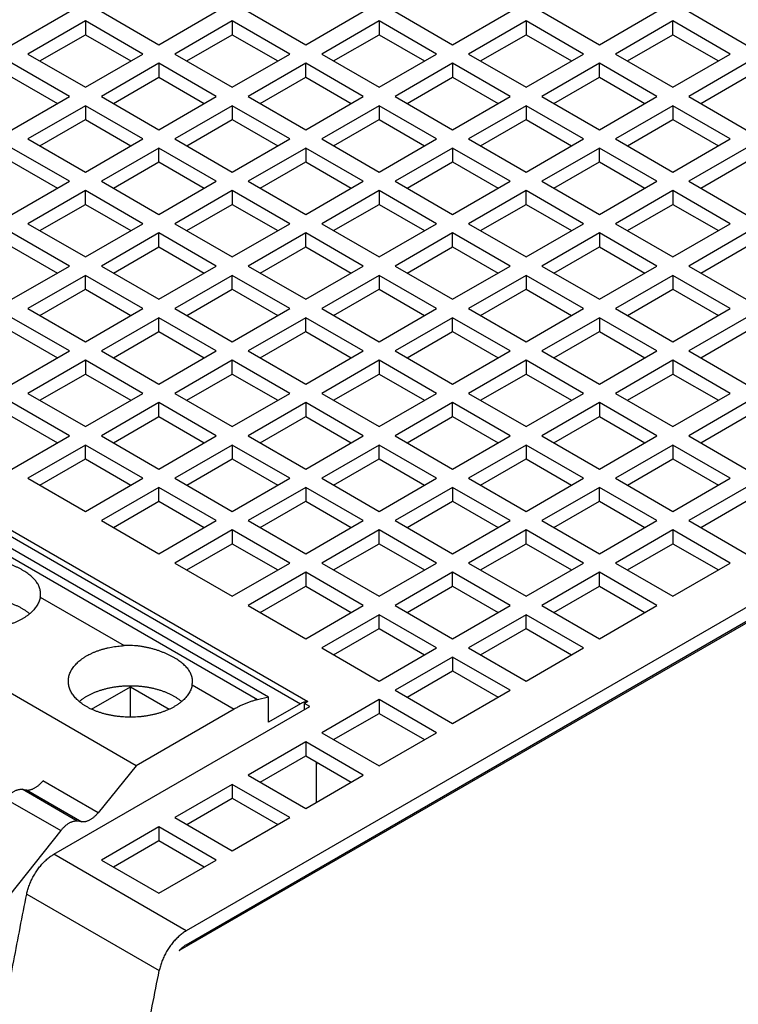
# Model space of a CAD drawing. Header units: inches. Extents: x 0 to 34, y 0 to 22.
# Tile 54 of 58: x 28.1 to 29.4, y 17.6 to 19.3. Entities that reach past the tile are written whole.
import ezdxf

# ---------------------------------------------------------------- set-up
doc = ezdxf.new("R2010")
doc.units = ezdxf.units.IN
doc.header["$LTSCALE"] = 1.87
doc.header["$MEASUREMENT"] = 0
doc.layers.get('0').update_dxf_attribs({"linetype": 'CONTINUOUS'})

msp = doc.modelspace()

# ---------------------------------------------------------------- linework, layer by layer
at = {"color": 7, "linetype": 'CONTINUOUS'}
for p, q in [((28.0882, 19.3049), (28.1884, 19.3628)), ((28.2441, 19.3628), (28.3443, 19.3049)), ((28.3443, 19.3049), (28.4445, 19.3628)), ((28.5002, 19.3628), (28.6004, 19.3049)), ((28.6004, 19.3049), (28.7006, 19.3628)), ((28.7563, 19.3628), (28.8565, 19.3049)), ((28.8565, 19.3049), (28.9568, 19.3628)), ((29.0124, 19.3628), (29.1127, 19.3049)), ((29.1127, 19.3049), (29.2129, 19.3628)), ((29.2686, 19.3628), (29.3688, 19.3049)), ((28.2162, 19.3467), (28.116, 19.2888)), ((28.2162, 19.3467), (28.2162, 19.3226)), ((28.3165, 19.2888), (28.2162, 19.3467)), ((28.4724, 19.3467), (28.3721, 19.2888)), ((28.4724, 19.3467), (28.4724, 19.3226)), ((28.5726, 19.2888), (28.4724, 19.3467)), ((28.7285, 19.3467), (28.6283, 19.2888)), ((28.7285, 19.3467), (28.7285, 19.3226)), ((28.8287, 19.2888), (28.7285, 19.3467)), ((28.9846, 19.3467), (28.8844, 19.2888)), ((28.9846, 19.3467), (28.9846, 19.3226)), ((29.0848, 19.2888), (28.9846, 19.3467)), ((29.2407, 19.3467), (29.1405, 19.2888)), ((29.2407, 19.3226), (29.2407, 19.3467)), ((29.3409, 19.2888), (29.2407, 19.3467)), ((31.1101, 19.3298), (28.3922, 17.7605)), ((28.1369, 19.2768), (28.2162, 19.3226)), ((28.2162, 19.3226), (28.2956, 19.2768)), ((31.1254, 19.3113), (28.3807, 17.7266)), ((28.393, 19.2768), (28.4724, 19.3226)), ((28.4724, 19.3226), (28.5517, 19.2768)), ((28.6491, 19.2768), (28.7285, 19.3226)), ((28.7285, 19.3226), (28.8078, 19.2768)), ((28.9053, 19.2768), (28.9846, 19.3226)), ((28.9846, 19.3226), (29.0639, 19.2768)), ((29.1614, 19.2768), (29.2407, 19.3226)), ((29.2407, 19.3226), (29.3201, 19.2768)), ((28.3922, 17.7364), (31.1101, 19.3057)), ((28.116, 19.2888), (28.2162, 19.231)), ((28.2162, 19.231), (28.3165, 19.2888)), ((28.3721, 19.2888), (28.4724, 19.231)), ((28.4724, 19.231), (28.5726, 19.2888)), ((28.6283, 19.2888), (28.7285, 19.231)), ((28.7285, 19.231), (28.8287, 19.2888)), ((28.8844, 19.2888), (28.9846, 19.231)), ((28.9846, 19.231), (29.0848, 19.2888)), ((29.1405, 19.2888), (29.2407, 19.231)), ((29.2407, 19.231), (29.3409, 19.2888)), ((28.1884, 19.2149), (28.0882, 19.2728)), ((28.3443, 19.2728), (28.2441, 19.2149)), ((28.3443, 19.2728), (28.3443, 19.2487)), ((28.4445, 19.2149), (28.3443, 19.2728)), ((28.6004, 19.2728), (28.5002, 19.2149)), ((28.6004, 19.2487), (28.6004, 19.2728)), ((28.7006, 19.2149), (28.6004, 19.2728)), ((28.8565, 19.2728), (28.7563, 19.2149)), ((28.8565, 19.2728), (28.8565, 19.2487)), ((28.9568, 19.2149), (28.8565, 19.2728)), ((29.1127, 19.2728), (29.0124, 19.2149)), ((29.1127, 19.2487), (29.1127, 19.2728)), ((29.2129, 19.2149), (29.1127, 19.2728)), ((29.3688, 19.2728), (29.2686, 19.2149)), ((28.0882, 19.2487), (28.1675, 19.2028)), ((28.265, 19.2028), (28.3443, 19.2487)), ((28.3443, 19.2487), (28.4236, 19.2028)), ((28.5211, 19.2028), (28.6004, 19.2487)), ((28.6004, 19.2487), (28.6798, 19.2028)), ((28.7772, 19.2028), (28.8565, 19.2487)), ((28.8565, 19.2487), (28.9359, 19.2028)), ((29.0333, 19.2028), (29.1127, 19.2487)), ((29.1127, 19.2487), (29.192, 19.2028)), ((29.2894, 19.2028), (29.3688, 19.2487)), ((28.0882, 19.157), (28.1884, 19.2149)), ((28.2441, 19.2149), (28.3443, 19.157)), ((28.3443, 19.157), (28.4445, 19.2149)), ((28.5002, 19.2149), (28.6004, 19.157)), ((28.6004, 19.157), (28.7006, 19.2149)), ((28.7563, 19.2149), (28.8565, 19.157)), ((28.8565, 19.157), (28.9568, 19.2149)), ((29.0124, 19.2149), (29.1127, 19.157)), ((29.1127, 19.157), (29.2129, 19.2149)), ((29.2686, 19.2149), (29.3688, 19.157)), ((28.2162, 19.1988), (28.116, 19.141)), ((28.2162, 19.1988), (28.2162, 19.1747)), ((28.3165, 19.141), (28.2162, 19.1988)), ((28.4724, 19.1988), (28.3721, 19.141)), ((28.4724, 19.1988), (28.4724, 19.1747)), ((28.5726, 19.141), (28.4724, 19.1988)), ((28.7285, 19.1988), (28.6283, 19.141)), ((28.7285, 19.1988), (28.7285, 19.1747)), ((28.8287, 19.141), (28.7285, 19.1988)), ((28.9846, 19.1988), (28.8844, 19.141)), ((28.9846, 19.1988), (28.9846, 19.1747)), ((29.0848, 19.141), (28.9846, 19.1988)), ((29.2407, 19.1988), (29.1405, 19.141)), ((29.2407, 19.1988), (29.2407, 19.1747)), ((29.3409, 19.141), (29.2407, 19.1988)), ((28.1369, 19.1289), (28.2162, 19.1747)), ((28.2162, 19.1747), (28.2956, 19.1289)), ((28.393, 19.1289), (28.4724, 19.1747)), ((28.4724, 19.1747), (28.5517, 19.1289)), ((28.6491, 19.1289), (28.7285, 19.1747)), ((28.7285, 19.1747), (28.8078, 19.1289)), ((28.9053, 19.1289), (28.9846, 19.1747)), ((28.9846, 19.1747), (29.0639, 19.1289)), ((29.1614, 19.1289), (29.2407, 19.1747)), ((29.2407, 19.1747), (29.3201, 19.1289)), ((28.116, 19.141), (28.2162, 19.0831)), ((28.2162, 19.0831), (28.3165, 19.141)), ((28.3721, 19.141), (28.4724, 19.0831)), ((28.4724, 19.0831), (28.5726, 19.141)), ((28.6283, 19.141), (28.7285, 19.0831)), ((28.7285, 19.0831), (28.8287, 19.141)), ((28.8844, 19.141), (28.9846, 19.0831)), ((28.9846, 19.0831), (29.0848, 19.141)), ((29.1405, 19.141), (29.2407, 19.0831)), ((29.2407, 19.0831), (29.3409, 19.141)), ((28.1884, 19.067), (28.0882, 19.1249)), ((28.3443, 19.1249), (28.2441, 19.067)), ((28.3443, 19.1008), (28.3443, 19.1249)), ((28.4445, 19.067), (28.3443, 19.1249)), ((28.6004, 19.1249), (28.5002, 19.067)), ((28.6004, 19.1249), (28.6004, 19.1008)), ((28.7006, 19.067), (28.6004, 19.1249)), ((28.8565, 19.1249), (28.7563, 19.067)), ((28.8565, 19.1249), (28.8565, 19.1008)), ((28.9568, 19.067), (28.8565, 19.1249)), ((29.1127, 19.1249), (29.0124, 19.067)), ((29.1127, 19.1008), (29.1127, 19.1249)), ((29.2129, 19.067), (29.1127, 19.1249)), ((29.3688, 19.1249), (29.2686, 19.067)), ((28.0882, 19.1008), (28.1675, 19.055)), ((28.265, 19.055), (28.3443, 19.1008)), ((28.3443, 19.1008), (28.4236, 19.055)), ((28.5211, 19.055), (28.6004, 19.1008)), ((28.6004, 19.1008), (28.6798, 19.055)), ((28.7772, 19.055), (28.8565, 19.1008)), ((28.8565, 19.1008), (28.9359, 19.055)), ((29.0333, 19.055), (29.1127, 19.1008)), ((29.1127, 19.1008), (29.192, 19.055)), ((29.2894, 19.055), (29.3688, 19.1008)), ((28.0882, 19.0092), (28.1884, 19.067)), ((28.2162, 19.0509), (28.116, 18.9931)), ((28.2162, 19.0268), (28.2162, 19.0509)), ((28.3165, 18.9931), (28.2162, 19.0509)), ((28.2441, 19.067), (28.3443, 19.0092)), ((28.3443, 19.0092), (28.4445, 19.067)), ((28.4724, 19.0509), (28.3721, 18.9931)), ((28.4724, 19.0509), (28.4724, 19.0268)), ((28.5726, 18.9931), (28.4724, 19.0509)), ((28.5002, 19.067), (28.6004, 19.0092)), ((28.6004, 19.0092), (28.7006, 19.067)), ((28.7285, 19.0509), (28.6283, 18.9931)), ((28.7285, 19.0509), (28.7285, 19.0268)), ((28.8287, 18.9931), (28.7285, 19.0509)), ((28.7563, 19.067), (28.8565, 19.0092)), ((28.8565, 19.0092), (28.9568, 19.067)), ((28.9846, 19.0509), (28.8844, 18.9931)), ((28.9846, 19.0268), (28.9846, 19.0509)), ((29.0848, 18.9931), (28.9846, 19.0509)), ((29.0124, 19.067), (29.1127, 19.0092)), ((29.1127, 19.0092), (29.2129, 19.067)), ((29.2407, 19.0509), (29.1405, 18.9931)), ((29.2407, 19.0509), (29.2407, 19.0268)), ((29.3409, 18.9931), (29.2407, 19.0509)), ((29.2686, 19.067), (29.3688, 19.0092)), ((28.1369, 18.981), (28.2162, 19.0268)), ((28.2162, 19.0268), (28.2956, 18.981)), ((28.393, 18.981), (28.4724, 19.0268)), ((28.4724, 19.0268), (28.5517, 18.981)), ((28.6491, 18.981), (28.7285, 19.0268)), ((28.7285, 19.0268), (28.8078, 18.981)), ((28.9053, 18.981), (28.9846, 19.0268)), ((28.9846, 19.0268), (29.0639, 18.981)), ((29.1614, 18.981), (29.2407, 19.0268)), ((29.2407, 19.0268), (29.3201, 18.981)), ((28.116, 18.9931), (28.2162, 18.9352)), ((28.2162, 18.9352), (28.3165, 18.9931)), ((28.3721, 18.9931), (28.4724, 18.9352)), ((28.4724, 18.9352), (28.5726, 18.9931)), ((28.6283, 18.9931), (28.7285, 18.9352)), ((28.7285, 18.9352), (28.8287, 18.9931)), ((28.8844, 18.9931), (28.9846, 18.9352)), ((28.9846, 18.9352), (29.0848, 18.9931)), ((29.1405, 18.9931), (29.2407, 18.9352)), ((29.2407, 18.9352), (29.3409, 18.9931)), ((28.1884, 18.9191), (28.0882, 18.977)), ((28.3443, 18.977), (28.2441, 18.9191)), ((28.3443, 18.9529), (28.3443, 18.977)), ((28.4445, 18.9191), (28.3443, 18.977)), ((28.6004, 18.977), (28.5002, 18.9191)), ((28.6004, 18.9529), (28.6004, 18.977)), ((28.7006, 18.9191), (28.6004, 18.977)), ((28.8565, 18.977), (28.7563, 18.9191)), ((28.8565, 18.9529), (28.8565, 18.977)), ((28.9568, 18.9191), (28.8565, 18.977)), ((29.1127, 18.977), (29.0124, 18.9191)), ((29.1127, 18.977), (29.1127, 18.9529)), ((29.2129, 18.9191), (29.1127, 18.977)), ((29.3688, 18.977), (29.2686, 18.9191)), ((28.0882, 18.9529), (28.1675, 18.9071)), ((28.265, 18.9071), (28.3443, 18.9529)), ((28.3443, 18.9529), (28.4236, 18.9071)), ((28.5211, 18.9071), (28.6004, 18.9529)), ((28.6004, 18.9529), (28.6798, 18.9071)), ((28.7772, 18.9071), (28.8565, 18.9529)), ((28.8565, 18.9529), (28.9359, 18.9071)), ((29.0333, 18.9071), (29.1127, 18.9529)), ((29.1127, 18.9529), (29.192, 18.9071)), ((29.2894, 18.9071), (29.3688, 18.9529)), ((28.0882, 18.8613), (28.1884, 18.9191)), ((28.2441, 18.9191), (28.3443, 18.8613)), ((28.3443, 18.8613), (28.4445, 18.9191)), ((28.5002, 18.9191), (28.6004, 18.8613)), ((28.6004, 18.8613), (28.7006, 18.9191)), ((28.7563, 18.9191), (28.8565, 18.8613)), ((28.8565, 18.8613), (28.9568, 18.9191)), ((29.0124, 18.9191), (29.1127, 18.8613)), ((29.1127, 18.8613), (29.2129, 18.9191)), ((29.2686, 18.9191), (29.3688, 18.8613)), ((28.2162, 18.9031), (28.116, 18.8452)), ((28.2162, 18.879), (28.2162, 18.9031)), ((28.3165, 18.8452), (28.2162, 18.9031)), ((28.4724, 18.9031), (28.3721, 18.8452)), ((28.4724, 18.879), (28.4724, 18.9031)), ((28.5726, 18.8452), (28.4724, 18.9031)), ((28.7285, 18.9031), (28.6283, 18.8452)), ((28.7285, 18.9031), (28.7285, 18.879)), ((28.8287, 18.8452), (28.7285, 18.9031)), ((28.9846, 18.9031), (28.8844, 18.8452)), ((28.9846, 18.9031), (28.9846, 18.879)), ((29.0848, 18.8452), (28.9846, 18.9031)), ((29.2407, 18.9031), (29.1405, 18.8452)), ((29.2407, 18.9031), (29.2407, 18.879)), ((29.3409, 18.8452), (29.2407, 18.9031)), ((28.1369, 18.8332), (28.2162, 18.879)), ((28.2162, 18.879), (28.2956, 18.8332)), ((28.393, 18.8332), (28.4724, 18.879)), ((28.4724, 18.879), (28.5517, 18.8332)), ((28.6491, 18.8332), (28.7285, 18.879)), ((28.7285, 18.879), (28.8078, 18.8332)), ((28.9053, 18.8332), (28.9846, 18.879)), ((28.9846, 18.879), (29.0639, 18.8332)), ((29.1614, 18.8332), (29.2407, 18.879)), ((29.2407, 18.879), (29.3201, 18.8332)), ((28.116, 18.8452), (28.2162, 18.7873)), ((28.2162, 18.7873), (28.3165, 18.8452)), ((28.3721, 18.8452), (28.4724, 18.7873)), ((28.4724, 18.7873), (28.5726, 18.8452)), ((28.6283, 18.8452), (28.7285, 18.7873)), ((28.7285, 18.7873), (28.8287, 18.8452)), ((28.8844, 18.8452), (28.9846, 18.7873)), ((28.9846, 18.7873), (29.0848, 18.8452)), ((29.1405, 18.8452), (29.2407, 18.7873)), ((29.2407, 18.7873), (29.3409, 18.8452)), ((28.1884, 18.7713), (28.0882, 18.8291)), ((28.3443, 18.8291), (28.2441, 18.7713)), ((28.3443, 18.805), (28.3443, 18.8291)), ((28.4445, 18.7713), (28.3443, 18.8291)), ((28.6004, 18.8291), (28.5002, 18.7713)), ((28.6004, 18.805), (28.6004, 18.8291)), ((28.7006, 18.7713), (28.6004, 18.8291)), ((28.8565, 18.8291), (28.7563, 18.7713)), ((28.8565, 18.805), (28.8565, 18.8291)), ((28.9568, 18.7713), (28.8565, 18.8291)), ((29.1127, 18.8291), (29.0124, 18.7713)), ((29.1127, 18.8291), (29.1127, 18.805)), ((29.2129, 18.7713), (29.1127, 18.8291)), ((29.3688, 18.8291), (29.2686, 18.7713)), ((28.0882, 18.805), (28.1675, 18.7592)), ((28.265, 18.7592), (28.3443, 18.805)), ((28.3443, 18.805), (28.4236, 18.7592)), ((28.5211, 18.7592), (28.6004, 18.805)), ((28.6004, 18.805), (28.6798, 18.7592)), ((28.7772, 18.7592), (28.8565, 18.805)), ((28.8565, 18.805), (28.9359, 18.7592)), ((29.0333, 18.7592), (29.1127, 18.805)), ((29.1127, 18.805), (29.192, 18.7592)), ((29.2894, 18.7592), (29.3688, 18.805)), ((28.5358, 18.1678), (27.4757, 18.7799)), ((28.5162, 18.1634), (27.4561, 18.7755)), ((27.5314, 18.7684), (28.5915, 18.1563)), ((27.5441, 18.7722), (28.6042, 18.1601)), ((28.0882, 18.7134), (28.1884, 18.7713)), ((28.2441, 18.7713), (28.3443, 18.7134)), ((28.3443, 18.7134), (28.4445, 18.7713)), ((28.5002, 18.7713), (28.6004, 18.7134)), ((28.6004, 18.7134), (28.7006, 18.7713)), ((28.7563, 18.7713), (28.8565, 18.7134)), ((28.8565, 18.7134), (28.9568, 18.7713)), ((29.0124, 18.7713), (29.1127, 18.7134)), ((29.1127, 18.7134), (29.2129, 18.7713)), ((29.2686, 18.7713), (29.3688, 18.7134)), ((28.2162, 18.7552), (28.116, 18.6973)), ((28.2162, 18.7552), (28.2162, 18.7311)), ((28.3165, 18.6973), (28.2162, 18.7552)), ((28.4724, 18.7552), (28.3721, 18.6973)), ((28.4724, 18.7311), (28.4724, 18.7552)), ((28.5726, 18.6973), (28.4724, 18.7552)), ((28.7285, 18.7552), (28.6283, 18.6973)), ((28.7285, 18.7552), (28.7285, 18.7311)), ((28.8287, 18.6973), (28.7285, 18.7552)), ((28.9846, 18.7552), (28.8844, 18.6973)), ((28.9846, 18.7552), (28.9846, 18.7311)), ((29.0848, 18.6973), (28.9846, 18.7552)), ((29.2407, 18.7552), (29.1405, 18.6973)), ((29.2407, 18.7552), (29.2407, 18.7311)), ((29.3409, 18.6973), (29.2407, 18.7552)), ((28.1369, 18.6853), (28.2162, 18.7311)), ((28.2162, 18.7311), (28.2956, 18.6853)), ((28.393, 18.6853), (28.4724, 18.7311)), ((28.4724, 18.7311), (28.5517, 18.6853)), ((28.6491, 18.6853), (28.7285, 18.7311)), ((28.7285, 18.7311), (28.8078, 18.6853)), ((28.9053, 18.6853), (28.9846, 18.7311)), ((28.9846, 18.7311), (29.0639, 18.6853)), ((29.1614, 18.6853), (29.2407, 18.7311)), ((29.2407, 18.7311), (29.3201, 18.6853)), ((28.116, 18.6973), (28.2162, 18.6395)), ((28.2162, 18.6395), (28.3165, 18.6973)), ((28.3721, 18.6973), (28.4724, 18.6395)), ((28.4724, 18.6395), (28.5726, 18.6973)), ((28.6283, 18.6973), (28.7285, 18.6395)), ((28.7285, 18.6395), (28.8287, 18.6973)), ((28.8844, 18.6973), (28.9846, 18.6395)), ((28.9846, 18.6395), (29.0848, 18.6973)), ((29.1405, 18.6973), (29.2407, 18.6395)), ((29.2407, 18.6395), (29.3409, 18.6973)), ((28.1884, 18.6234), (28.0882, 18.6813)), ((28.3443, 18.6813), (28.2441, 18.6234)), ((28.3443, 18.6571), (28.3443, 18.6813)), ((28.4445, 18.6234), (28.3443, 18.6813)), ((28.6004, 18.6813), (28.5002, 18.6234)), ((28.6004, 18.6813), (28.6004, 18.6571)), ((28.7006, 18.6234), (28.6004, 18.6813)), ((28.8565, 18.6813), (28.7563, 18.6234)), ((28.8565, 18.6571), (28.8565, 18.6813)), ((28.9568, 18.6234), (28.8565, 18.6813)), ((29.1127, 18.6813), (29.0124, 18.6234)), ((29.1127, 18.6813), (29.1127, 18.6571)), ((29.2129, 18.6234), (29.1127, 18.6813)), ((29.3688, 18.6813), (29.2686, 18.6234)), ((28.3048, 18.0483), (27.2446, 18.6604)), ((28.0882, 18.6571), (28.1675, 18.6113)), ((28.265, 18.6113), (28.3443, 18.6571)), ((28.3443, 18.6571), (28.4236, 18.6113)), ((28.5211, 18.6113), (28.6004, 18.6571)), ((28.6004, 18.6571), (28.6798, 18.6113)), ((28.7772, 18.6113), (28.8565, 18.6571)), ((28.8565, 18.6571), (28.9359, 18.6113)), ((29.0333, 18.6113), (29.1127, 18.6571)), ((29.1127, 18.6571), (29.192, 18.6113)), ((29.2894, 18.6113), (29.3688, 18.6571)), ((28.0882, 18.5655), (28.1884, 18.6234)), ((28.2441, 18.6234), (28.3443, 18.5655)), ((28.3443, 18.5655), (28.4445, 18.6234)), ((28.5002, 18.6234), (28.6004, 18.5655)), ((28.6004, 18.5655), (28.7006, 18.6234)), ((28.7563, 18.6234), (28.8565, 18.5655)), ((28.8565, 18.5655), (28.9568, 18.6234)), ((29.0124, 18.6234), (29.1127, 18.5655)), ((29.1127, 18.5655), (29.2129, 18.6234)), ((29.2686, 18.6234), (29.3688, 18.5655)), ((28.2162, 18.6073), (28.116, 18.5494)), ((28.2162, 18.5832), (28.2162, 18.6073)), ((28.3165, 18.5494), (28.2162, 18.6073)), ((28.4724, 18.6073), (28.3721, 18.5494)), ((28.4724, 18.6073), (28.4724, 18.5832)), ((28.5726, 18.5494), (28.4724, 18.6073)), ((28.7285, 18.6073), (28.6283, 18.5494)), ((28.7285, 18.5832), (28.7285, 18.6073)), ((28.8287, 18.5494), (28.7285, 18.6073)), ((28.9846, 18.6073), (28.8844, 18.5494)), ((28.9846, 18.6073), (28.9846, 18.5832)), ((29.0848, 18.5494), (28.9846, 18.6073)), ((29.2407, 18.6073), (29.1405, 18.5494)), ((29.2407, 18.6073), (29.2407, 18.5832)), ((29.3409, 18.5494), (29.2407, 18.6073)), ((28.1369, 18.5374), (28.2162, 18.5832)), ((28.2162, 18.5832), (28.2956, 18.5374)), ((28.393, 18.5374), (28.4724, 18.5832)), ((28.4724, 18.5832), (28.5517, 18.5374)), ((28.6491, 18.5374), (28.7285, 18.5832)), ((28.7285, 18.5832), (28.8078, 18.5374)), ((28.9053, 18.5374), (28.9846, 18.5832)), ((28.9846, 18.5832), (29.0639, 18.5374)), ((29.1614, 18.5374), (29.2407, 18.5832)), ((29.2407, 18.5832), (29.3201, 18.5374)), ((28.116, 18.5494), (28.2162, 18.4916)), ((28.2162, 18.4916), (28.3165, 18.5494)), ((28.3721, 18.5494), (28.4724, 18.4916)), ((28.4724, 18.4916), (28.5726, 18.5494)), ((28.6283, 18.5494), (28.7285, 18.4916)), ((28.7285, 18.4916), (28.8287, 18.5494)), ((28.8844, 18.5494), (28.9846, 18.4916)), ((28.9846, 18.4916), (29.0848, 18.5494)), ((29.1405, 18.5494), (29.2407, 18.4916)), ((29.2407, 18.4916), (29.3409, 18.5494)), ((28.3443, 18.5334), (28.2441, 18.4755)), ((28.3443, 18.5093), (28.3443, 18.5334)), ((28.4445, 18.4755), (28.3443, 18.5334)), ((28.6004, 18.5334), (28.5002, 18.4755)), ((28.6004, 18.5334), (28.6004, 18.5093)), ((28.7006, 18.4755), (28.6004, 18.5334)), ((28.8565, 18.5334), (28.7563, 18.4755)), ((28.8565, 18.5334), (28.8565, 18.5093)), ((28.9568, 18.4755), (28.8565, 18.5334)), ((29.1127, 18.5334), (29.0124, 18.4755)), ((29.1127, 18.5093), (29.1127, 18.5334)), ((29.2129, 18.4755), (29.1127, 18.5334)), ((29.3688, 18.5334), (29.2686, 18.4755)), ((28.265, 18.4635), (28.3443, 18.5093)), ((28.3443, 18.5093), (28.4236, 18.4635)), ((28.5211, 18.4635), (28.6004, 18.5093)), ((28.6004, 18.5093), (28.6798, 18.4635)), ((28.7772, 18.4635), (28.8565, 18.5093)), ((28.8565, 18.5093), (28.9359, 18.4635)), ((29.0333, 18.4635), (29.1127, 18.5093)), ((29.1127, 18.5093), (29.192, 18.4635)), ((29.2894, 18.4635), (29.3688, 18.5093)), ((28.2441, 18.4755), (28.3443, 18.4176)), ((28.3443, 18.4176), (28.4445, 18.4755)), ((28.5002, 18.4755), (28.6004, 18.4176)), ((28.6004, 18.4176), (28.7006, 18.4755)), ((28.7563, 18.4755), (28.8565, 18.4176)), ((28.8565, 18.4176), (28.9568, 18.4755)), ((29.0124, 18.4755), (29.1127, 18.4176)), ((29.1127, 18.4176), (29.2129, 18.4755)), ((29.2686, 18.4755), (29.3688, 18.4176)), ((28.4724, 18.4594), (28.3721, 18.4016)), ((28.4724, 18.4594), (28.4724, 18.4353)), ((28.5726, 18.4016), (28.4724, 18.4594)), ((28.7285, 18.4594), (28.6283, 18.4016)), ((28.7285, 18.4353), (28.7285, 18.4594)), ((28.8287, 18.4016), (28.7285, 18.4594)), ((28.9846, 18.4594), (28.8844, 18.4016)), ((28.9846, 18.4353), (28.9846, 18.4594)), ((29.0848, 18.4016), (28.9846, 18.4594)), ((29.2407, 18.4594), (29.1405, 18.4016)), ((29.2407, 18.4594), (29.2407, 18.4353)), ((29.3409, 18.4016), (29.2407, 18.4594)), ((28.393, 18.3895), (28.4724, 18.4353)), ((28.4724, 18.4353), (28.5517, 18.3895)), ((28.6491, 18.3895), (28.7285, 18.4353)), ((28.7285, 18.4353), (28.8078, 18.3895)), ((28.9053, 18.3895), (28.9846, 18.4353)), ((28.9846, 18.4353), (29.0639, 18.3895)), ((29.1614, 18.3895), (29.2407, 18.4353)), ((29.2407, 18.4353), (29.3201, 18.3895)), ((28.3721, 18.4016), (28.4724, 18.3437)), ((28.4724, 18.3437), (28.5726, 18.4016)), ((28.6283, 18.4016), (28.7285, 18.3437)), ((28.7285, 18.3437), (28.8287, 18.4016)), ((28.8844, 18.4016), (28.9846, 18.3437)), ((28.9846, 18.3437), (29.0848, 18.4016)), ((29.1405, 18.4016), (29.2407, 18.3437)), ((29.2407, 18.3437), (29.3409, 18.4016)), ((28.6004, 18.3855), (28.5002, 18.3276)), ((28.6004, 18.3855), (28.6004, 18.3614)), ((28.7006, 18.3276), (28.6004, 18.3855)), ((28.8565, 18.3855), (28.7563, 18.3276)), ((28.8565, 18.3614), (28.8565, 18.3855)), ((28.9568, 18.3276), (28.8565, 18.3855)), ((29.1127, 18.3855), (29.0124, 18.3276)), ((29.1127, 18.3614), (29.1127, 18.3855)), ((29.2129, 18.3276), (29.1127, 18.3855)), ((28.5211, 18.3156), (28.6004, 18.3614)), ((28.6004, 18.3614), (28.6798, 18.3156)), ((28.7772, 18.3156), (28.8565, 18.3614)), ((28.8565, 18.3614), (28.9359, 18.3156)), ((29.0333, 18.3156), (29.1127, 18.3614)), ((29.1127, 18.3614), (29.192, 18.3156)), ((28.1374, 18.3423), (28.2839, 18.2577)), ((28.5002, 18.3276), (28.6004, 18.2698)), ((28.6004, 18.2698), (28.7006, 18.3276)), ((28.7563, 18.3276), (28.8565, 18.2698)), ((28.8565, 18.2698), (28.9568, 18.3276)), ((29.0124, 18.3276), (29.1127, 18.2698)), ((29.1127, 18.2698), (29.2129, 18.3276)), ((28.7285, 18.3116), (28.6283, 18.2537)), ((28.7285, 18.2875), (28.7285, 18.3116)), ((28.8287, 18.2537), (28.7285, 18.3116)), ((28.9846, 18.3116), (28.8844, 18.2537)), ((28.9846, 18.2875), (28.9846, 18.3116)), ((29.0848, 18.2537), (28.9846, 18.3116)), ((28.6491, 18.2416), (28.7285, 18.2875)), ((28.7285, 18.2875), (28.8078, 18.2416)), ((28.9053, 18.2416), (28.9846, 18.2875)), ((28.9846, 18.2875), (29.0639, 18.2416)), ((28.6283, 18.2537), (28.7285, 18.1958)), ((28.7285, 18.1958), (28.8287, 18.2537)), ((28.8844, 18.2537), (28.9846, 18.1958)), ((28.9846, 18.1958), (29.0848, 18.2537)), ((28.8565, 18.2376), (28.7563, 18.1798)), ((28.8565, 18.2376), (28.8565, 18.2135)), ((28.9568, 18.1798), (28.8565, 18.2376)), ((28.7772, 18.1677), (28.8565, 18.2135)), ((28.8565, 18.2135), (28.9359, 18.1677)), ((28.227, 18.1468), (28.2947, 18.1859)), ((28.2947, 18.133), (28.2947, 18.1859)), ((28.2947, 18.1859), (28.3625, 18.1468)), ((28.4025, 18.1892), (28.4757, 18.147)), ((28.7563, 18.1798), (28.8565, 18.1219)), ((28.8565, 18.1219), (28.9568, 18.1798)), ((28.5358, 18.1678), (28.5162, 18.1634)), ((28.5358, 18.1242), (28.5358, 18.1678)), ((28.6042, 18.1601), (28.5985, 18.1568)), ((28.7285, 18.1637), (28.6283, 18.1058)), ((28.7285, 18.1637), (28.7285, 18.1396)), ((28.8287, 18.1058), (28.7285, 18.1637)), ((28.1611, 17.8939), (28.6074, 18.1516)), ((28.4757, 18.147), (28.3048, 18.0483)), ((28.5915, 18.1563), (28.5358, 18.1242)), ((28.5985, 18.1465), (28.5985, 18.1568)), ((28.6074, 18.1516), (28.5985, 18.1568)), ((28.6491, 18.0938), (28.7285, 18.1396)), ((28.7285, 18.1396), (28.8078, 18.0938)), ((28.6004, 18.0897), (28.5002, 18.0319)), ((28.6004, 18.0897), (28.6004, 18.0656)), ((28.7006, 18.0319), (28.6004, 18.0897)), ((28.6283, 18.1058), (28.7285, 18.048)), ((28.7285, 18.048), (28.8287, 18.1058)), ((28.5211, 18.0198), (28.6004, 18.0656)), ((28.6004, 18.0656), (28.6798, 18.0198)), ((28.3048, 18.0483), (28.2383, 17.9663)), ((28.6193, 17.9849), (28.6193, 18.0547)), ((28.6193, 18.0499), (28.6204, 18.0541)), ((28.2383, 17.9663), (28.142, 18.0219)), ((28.5002, 18.0319), (28.6004, 17.974)), ((28.6004, 17.974), (28.7006, 18.0319)), ((28.2021, 17.9515), (28.1058, 18.0072)), ((28.1058, 18.0072), (28.1137, 18.0061)), ((28.1137, 18.0061), (28.21, 17.9505)), ((28.4724, 18.0158), (28.3721, 17.9579)), ((28.4724, 18.0158), (28.4724, 17.9917)), ((28.5726, 17.9579), (28.4724, 18.0158)), ((28.0771, 17.9909), (28.1734, 17.9353)), ((28.393, 17.9459), (28.4724, 17.9917)), ((28.4724, 17.9917), (28.5517, 17.9459)), ((28.3721, 17.9579), (28.4724, 17.9001)), ((28.4724, 17.9001), (28.5726, 17.9579)), ((28.1734, 17.9353), (28.0839, 17.823)), ((28.21, 17.9505), (28.2021, 17.9515)), ((28.3443, 17.9419), (28.2441, 17.884)), ((28.3443, 17.9419), (28.3443, 17.9178)), ((28.4445, 17.884), (28.3443, 17.9419)), ((28.265, 17.8719), (28.3443, 17.9178)), ((28.3443, 17.9178), (28.4236, 17.8719)), ((28.3922, 17.7605), (28.1611, 17.8939)), ((28.2441, 17.884), (28.3443, 17.8261)), ((28.3443, 17.8261), (28.4445, 17.884)), ((28.114, 17.8247), (28.345, 17.6912)), ((28.3807, 17.7266), (28.3805, 17.7267))]:
    msp.add_line(p, q, dxfattribs=at)
for points, knots in [([(28.138, 18.3484), (28.138, 18.3486), (28.138, 18.3498), (28.1378, 18.3521), (28.1373, 18.3554), (28.1364, 18.3585), (28.1352, 18.3617), (28.1336, 18.3647), (28.1317, 18.3677), (28.1295, 18.3707), (28.127, 18.3736), (28.1242, 18.3764), (28.1212, 18.3791), (28.1178, 18.3818), (28.1142, 18.3845), (28.1103, 18.387), (28.1062, 18.3895), (28.1019, 18.3919), (28.0973, 18.3942), (28.0926, 18.3964), (28.0876, 18.3985), (28.0824, 18.4005), (28.0771, 18.4024), (28.0716, 18.4041), (28.0659, 18.4057), (28.0602, 18.4071), (28.0543, 18.4083), (28.0484, 18.4093), (28.0425, 18.4101), (28.0365, 18.4106), (28.0306, 18.4109), (28.0247, 18.411), (28.0208, 18.4108), (28.0188, 18.4107)], [0, 0, 0, 0, 0.003297, 0.025716, 0.048069, 0.07063, 0.093598, 0.117133, 0.141414, 0.166628, 0.192842, 0.220085, 0.24846, 0.278, 0.308671, 0.340456, 0.373419, 0.407499, 0.442616, 0.478805, 0.51601, 0.554105, 0.592999, 0.632679, 0.672967, 0.713666, 0.754706, 0.795972, 0.837251, 0.878377, 0.919324, 0.959924, 1, 1, 1, 1]), ([(28.1063, 18.3043), (28.1048, 18.3035), (28.1018, 18.3019), (28.0972, 18.2996), (28.0923, 18.2975), (28.0873, 18.2956), (28.082, 18.2938), (28.0766, 18.2922), (28.0711, 18.2907), (28.0654, 18.2895), (28.0596, 18.2884), (28.0537, 18.2876), (28.0478, 18.2869), (28.0418, 18.2864), (28.0357, 18.2861), (28.0296, 18.286), (28.0236, 18.2861), (28.0175, 18.2864), (28.0115, 18.2869), (28.0055, 18.2876), (27.9997, 18.2884), (27.9939, 18.2895), (27.9882, 18.2908), (27.9827, 18.2922), (27.9773, 18.2938), (27.972, 18.2956), (27.967, 18.2975), (27.9621, 18.2997), (27.9575, 18.3019), (27.9531, 18.3043), (27.9489, 18.3069), (27.945, 18.3096), (27.9413, 18.3124), (27.938, 18.3153), (27.9349, 18.3183), (27.9321, 18.3214), (27.9296, 18.3246), (27.9274, 18.3279), (27.9256, 18.3313), (27.9241, 18.3347), (27.9229, 18.3381), (27.922, 18.3416), (27.9215, 18.3451), (27.9214, 18.3474), (27.9214, 18.3485)], [0, 0, 0, 0, 0.023268, 0.047192, 0.071707, 0.096746, 0.122335, 0.148434, 0.174956, 0.201832, 0.229088, 0.256646, 0.284407, 0.312321, 0.340395, 0.36853, 0.396624, 0.424668, 0.452628, 0.480404, 0.507903, 0.535145, 0.562068, 0.58858, 0.614617, 0.640208, 0.665283, 0.689766, 0.713638, 0.736922, 0.759563, 0.781512, 0.802802, 0.823453, 0.84344, 0.862761, 0.881499, 0.899685, 0.917345, 0.934535, 0.951377, 0.967935, 0.984275, 1, 1, 1, 1]), ([(28.1374, 18.3423), (28.1376, 18.3434), (28.1379, 18.3454), (28.138, 18.3475), (28.138, 18.3484)], [0, 0, 0, 0, 0.543322, 1, 1, 1, 1]), ([(28.119, 18.3132), (28.1181, 18.3139), (28.116, 18.3156), (28.1125, 18.3181), (28.1084, 18.3208), (28.104, 18.3233), (28.0994, 18.3257), (28.0946, 18.3279), (28.0895, 18.33), (28.0843, 18.3319), (28.0788, 18.3336), (28.0733, 18.3351), (28.0675, 18.3364), (28.0617, 18.3376), (28.0557, 18.3385), (28.0497, 18.3393), (28.0436, 18.3398), (28.0374, 18.3402), (28.0313, 18.3404), (28.0251, 18.3403), (28.0189, 18.3401), (28.0128, 18.3396), (28.0067, 18.3389), (28.0007, 18.3381), (27.9948, 18.337), (27.989, 18.3358), (27.9834, 18.3343), (27.9778, 18.3327), (27.9725, 18.3309), (27.9673, 18.329), (27.9624, 18.3268), (27.9577, 18.3245), (27.9546, 18.3229), (27.9531, 18.322)], [0, 0, 0, 0, 0.019044, 0.046239, 0.074316, 0.103251, 0.132975, 0.163446, 0.194708, 0.226673, 0.259236, 0.29239, 0.326114, 0.360287, 0.394799, 0.429673, 0.464821, 0.50011, 0.53546, 0.570884, 0.606257, 0.641445, 0.676433, 0.711182, 0.74556, 0.779459, 0.812906, 0.845822, 0.878092, 0.909658, 0.940555, 0.970697, 1, 1, 1, 1]), ([(28.1374, 18.3423), (28.1372, 18.3411), (28.1367, 18.3387), (28.1355, 18.3352), (28.134, 18.3317), (28.1322, 18.3283), (28.13, 18.3249), (28.1275, 18.3217), (28.1247, 18.3185), (28.1216, 18.3154), (28.1182, 18.3124), (28.1145, 18.3096), (28.1105, 18.3069), (28.1077, 18.3052), (28.1063, 18.3043)], [0, 0, 0, 0, 0.071559, 0.144393, 0.218766, 0.295079, 0.373689, 0.454705, 0.53838, 0.624921, 0.714279, 0.806567, 0.90187, 1, 1, 1, 1]), ([(28.2182, 18.2397), (28.2195, 18.2405), (28.2223, 18.242), (28.2266, 18.2441), (28.2311, 18.2461), (28.2358, 18.248), (28.2407, 18.2497), (28.2457, 18.2513), (28.2509, 18.2527), (28.2562, 18.254), (28.2615, 18.255), (28.267, 18.256), (28.2726, 18.2567), (28.2782, 18.2573), (28.282, 18.2576), (28.2839, 18.2577)], [0, 0, 0, 0, 0.068257, 0.138363, 0.210251, 0.283815, 0.358934, 0.435471, 0.513288, 0.592272, 0.672261, 0.753089, 0.834771, 0.917157, 1, 1, 1, 1]), ([(28.403, 18.1954), (28.403, 18.1955), (28.403, 18.1968), (28.4028, 18.1991), (28.4023, 18.2023), (28.4014, 18.2055), (28.4002, 18.2086), (28.3986, 18.2117), (28.3968, 18.2147), (28.3946, 18.2177), (28.3921, 18.2206), (28.3893, 18.2234), (28.3862, 18.2261), (28.3828, 18.2288), (28.3792, 18.2314), (28.3754, 18.234), (28.3713, 18.2365), (28.3669, 18.2388), (28.3624, 18.2412), (28.3576, 18.2434), (28.3526, 18.2455), (28.3474, 18.2475), (28.3421, 18.2494), (28.3366, 18.2511), (28.331, 18.2527), (28.3252, 18.2541), (28.3194, 18.2553), (28.3135, 18.2563), (28.3075, 18.2571), (28.3016, 18.2576), (28.2956, 18.2579), (28.2897, 18.258), (28.2858, 18.2578), (28.2839, 18.2577)], [0, 0, 0, 0, 0.003297, 0.025716, 0.048069, 0.07063, 0.093598, 0.117133, 0.141414, 0.166628, 0.192842, 0.220085, 0.24846, 0.278, 0.308671, 0.340456, 0.373419, 0.407499, 0.442616, 0.478805, 0.51601, 0.554105, 0.592999, 0.632679, 0.672967, 0.713666, 0.754706, 0.795972, 0.837251, 0.878377, 0.919324, 0.959924, 1, 1, 1, 1]), ([(28.1865, 18.1955), (28.1865, 18.1956), (28.1865, 18.1968), (28.1866, 18.1991), (28.1871, 18.2027), (28.188, 18.2061), (28.1892, 18.2096), (28.1907, 18.213), (28.1926, 18.2163), (28.1948, 18.2196), (28.1973, 18.2228), (28.2001, 18.2259), (28.2032, 18.2289), (28.2066, 18.2318), (28.2102, 18.2346), (28.2141, 18.2373), (28.2168, 18.2389), (28.2182, 18.2397)], [0, 0, 0, 0, 0.001945, 0.063654, 0.125754, 0.188524, 0.252459, 0.317905, 0.385048, 0.454059, 0.525283, 0.598813, 0.674639, 0.752719, 0.833039, 0.915513, 1, 1, 1, 1]), ([(28.3713, 18.1513), (28.3698, 18.1505), (28.3668, 18.1488), (28.3622, 18.1466), (28.3573, 18.1445), (28.3523, 18.1425), (28.3471, 18.1408), (28.3417, 18.1391), (28.3361, 18.1377), (28.3304, 18.1365), (28.3246, 18.1354), (28.3188, 18.1345), (28.3128, 18.1338), (28.3068, 18.1334), (28.3007, 18.1331), (28.2947, 18.133), (28.2886, 18.1331), (28.2825, 18.1334), (28.2765, 18.1339), (28.2706, 18.1345), (28.2647, 18.1354), (28.2589, 18.1365), (28.2532, 18.1377), (28.2477, 18.1392), (28.2423, 18.1408), (28.2371, 18.1426), (28.232, 18.1445), (28.2272, 18.1466), (28.2225, 18.1489), (28.2181, 18.1513), (28.2139, 18.1539), (28.21, 18.1565), (28.2064, 18.1593), (28.203, 18.1623), (28.1999, 18.1653), (28.1971, 18.1684), (28.1946, 18.1716), (28.1925, 18.1749), (28.1906, 18.1783), (28.1891, 18.1817), (28.1879, 18.1851), (28.1871, 18.1886), (28.1866, 18.1921), (28.1865, 18.1944), (28.1865, 18.1955)], [0, 0, 0, 0, 0.023268, 0.047192, 0.071707, 0.096746, 0.122335, 0.148434, 0.174956, 0.201832, 0.229088, 0.256646, 0.284407, 0.312321, 0.340395, 0.36853, 0.396624, 0.424668, 0.452628, 0.480404, 0.507903, 0.535145, 0.562068, 0.58858, 0.614617, 0.640208, 0.665283, 0.689766, 0.713638, 0.736922, 0.759563, 0.781512, 0.802802, 0.823453, 0.84344, 0.862761, 0.881499, 0.899685, 0.917345, 0.934535, 0.951377, 0.967935, 0.984275, 1, 1, 1, 1]), ([(28.4025, 18.1892), (28.4026, 18.1903), (28.4029, 18.1924), (28.403, 18.1944), (28.403, 18.1954)], [0, 0, 0, 0, 0.543322, 1, 1, 1, 1]), ([(28.384, 18.1602), (28.3831, 18.1609), (28.381, 18.1626), (28.3775, 18.1651), (28.3734, 18.1678), (28.369, 18.1703), (28.3644, 18.1727), (28.3596, 18.1749), (28.3545, 18.1769), (28.3493, 18.1788), (28.3439, 18.1805), (28.3383, 18.1821), (28.3325, 18.1834), (28.3267, 18.1846), (28.3207, 18.1855), (28.3147, 18.1863), (28.3086, 18.1868), (28.3025, 18.1872), (28.2963, 18.1873), (28.2901, 18.1873), (28.2839, 18.187), (28.2778, 18.1866), (28.2717, 18.1859), (28.2657, 18.1851), (28.2598, 18.184), (28.254, 18.1828), (28.2484, 18.1813), (28.2429, 18.1797), (28.2375, 18.1779), (28.2324, 18.1759), (28.2274, 18.1738), (28.2227, 18.1715), (28.2197, 18.1699), (28.2182, 18.169)], [0, 0, 0, 0, 0.019044, 0.046239, 0.074316, 0.103251, 0.132975, 0.163446, 0.194708, 0.226673, 0.259236, 0.29239, 0.326114, 0.360287, 0.394799, 0.429673, 0.464821, 0.50011, 0.53546, 0.570884, 0.606257, 0.641445, 0.676433, 0.711182, 0.74556, 0.779459, 0.812906, 0.845822, 0.878092, 0.909658, 0.940555, 0.970697, 1, 1, 1, 1]), ([(28.4025, 18.1892), (28.4022, 18.188), (28.4017, 18.1857), (28.4006, 18.1822), (28.3991, 18.1787), (28.3972, 18.1753), (28.3951, 18.1719), (28.3926, 18.1687), (28.3897, 18.1655), (28.3866, 18.1624), (28.3832, 18.1594), (28.3795, 18.1566), (28.3755, 18.1538), (28.3727, 18.1521), (28.3713, 18.1513)], [0, 0, 0, 0, 0.071559, 0.144393, 0.218766, 0.295079, 0.373689, 0.454705, 0.53838, 0.624921, 0.714279, 0.806567, 0.90187, 1, 1, 1, 1]), ([(28.2182, 18.169), (28.2167, 18.1682), (28.2139, 18.1665), (28.21, 18.1637), (28.2072, 18.1616), (28.2057, 18.1604), (28.2055, 18.1602)], [0, 0, 0, 0, 0.321152, 0.633214, 0.935556, 1, 1, 1, 1]), ([(28.5162, 18.1634), (28.5143, 18.163), (28.5105, 18.162), (28.5047, 18.1603), (28.499, 18.1582), (28.4932, 18.1558), (28.4873, 18.1532), (28.4815, 18.1502), (28.4776, 18.1481), (28.4757, 18.147)], [0, 0, 0, 0, 0.132866, 0.269025, 0.408478, 0.551343, 0.697533, 0.847119, 1, 1, 1, 1]), ([(28.6042, 18.1601), (28.6036, 18.1601), (28.6025, 18.1601), (28.6007, 18.1598), (28.5989, 18.1594), (28.5971, 18.1589), (28.5952, 18.1582), (28.5933, 18.1573), (28.5921, 18.1567), (28.5915, 18.1563)], [0, 0, 0, 0, 0.127238, 0.259275, 0.396257, 0.538531, 0.686783, 0.840746, 1, 1, 1, 1]), ([(28.1137, 18.0061), (28.1142, 18.006), (28.1154, 18.0059), (28.1172, 18.006), (28.1191, 18.0062), (28.121, 18.0066), (28.1229, 18.0072), (28.1248, 18.008), (28.1268, 18.009), (28.1288, 18.0101), (28.1308, 18.0113), (28.1327, 18.0128), (28.1347, 18.0143), (28.1366, 18.016), (28.1385, 18.0179), (28.1403, 18.0198), (28.1415, 18.0212), (28.142, 18.0219)], [0, 0, 0, 0, 0.051191, 0.104299, 0.159465, 0.216757, 0.276531, 0.338888, 0.403689, 0.470802, 0.54046, 0.612466, 0.686485, 0.762349, 0.840161, 0.919527, 1, 1, 1, 1]), ([(28.0771, 17.9909), (28.0776, 17.9917), (28.0788, 17.9931), (28.0806, 17.9951), (28.0825, 17.997), (28.0845, 17.9987), (28.0864, 18.0003), (28.0884, 18.0018), (28.0904, 18.0031), (28.0924, 18.0042), (28.0944, 18.0052), (28.0964, 18.006), (28.0984, 18.0066), (28.1003, 18.007), (28.1022, 18.0073), (28.104, 18.0073), (28.1052, 18.0072), (28.1058, 18.0072)], [0, 0, 0, 0, 0.08046, 0.15985, 0.237709, 0.313631, 0.387719, 0.459796, 0.529517, 0.596675, 0.661505, 0.723868, 0.783618, 0.840855, 0.895941, 0.948941, 1, 1, 1, 1]), ([(28.2383, 17.9663), (28.2378, 17.9656), (28.2366, 17.9642), (28.2348, 17.9623), (28.2329, 17.9604), (28.231, 17.9587), (28.2291, 17.9571), (28.2271, 17.9557), (28.2251, 17.9544), (28.2231, 17.9533), (28.2212, 17.9524), (28.2192, 17.9516), (28.2173, 17.951), (28.2154, 17.9506), (28.2135, 17.9504), (28.2117, 17.9503), (28.2106, 17.9504), (28.21, 17.9505)], [0, 0, 0, 0, 0.080473, 0.159839, 0.237651, 0.313515, 0.387534, 0.45954, 0.529198, 0.596311, 0.661112, 0.723469, 0.783243, 0.840535, 0.895701, 0.948809, 1, 1, 1, 1]), ([(28.2021, 17.9515), (28.2015, 17.9516), (28.2003, 17.9517), (28.1985, 17.9517), (28.1966, 17.9514), (28.1947, 17.951), (28.1927, 17.9504), (28.1908, 17.9496), (28.1887, 17.9486), (28.1867, 17.9475), (28.1847, 17.9462), (28.1827, 17.9447), (28.1808, 17.9431), (28.1789, 17.9413), (28.177, 17.9395), (28.1751, 17.9375), (28.174, 17.936), (28.1734, 17.9353)], [0, 0, 0, 0, 0.051059, 0.104059, 0.159145, 0.216382, 0.276132, 0.338495, 0.403325, 0.470483, 0.540204, 0.612281, 0.686369, 0.762291, 0.84015, 0.91954, 1, 1, 1, 1]), ([(28.114, 17.8247), (28.1142, 17.826), (28.1148, 17.8286), (28.1158, 17.8325), (28.1171, 17.8364), (28.1185, 17.8403), (28.12, 17.8443), (28.1217, 17.8482), (28.1236, 17.852), (28.1256, 17.8558), (28.1278, 17.8596), (28.1301, 17.8632), (28.1325, 17.8668), (28.135, 17.8702), (28.1377, 17.8735), (28.1404, 17.8767), (28.1432, 17.8797), (28.146, 17.8825), (28.149, 17.8852), (28.1519, 17.8877), (28.155, 17.89), (28.158, 17.8921), (28.1601, 17.8934), (28.1611, 17.8939)], [0, 0, 0, 0, 0.046151, 0.093239, 0.14108, 0.189651, 0.238788, 0.288339, 0.338258, 0.38833, 0.438478, 0.488577, 0.538428, 0.587996, 0.637089, 0.685587, 0.733427, 0.780414, 0.82652, 0.871619, 0.915585, 0.958423, 1, 1, 1, 1]), ([(28.0496, 17.476), (28.0561, 17.5146), (28.0697, 17.5921), (28.0911, 17.7083), (28.1062, 17.7858), (28.114, 17.8247)], [0, 0, 0, 0, 0.331654, 0.664998, 1, 1, 1, 1]), ([(28.3922, 17.7605), (28.3911, 17.7599), (28.3891, 17.7587), (28.386, 17.7566), (28.383, 17.7543), (28.38, 17.7518), (28.3771, 17.7491), (28.3742, 17.7463), (28.3714, 17.7433), (28.3687, 17.7401), (28.3661, 17.7368), (28.3636, 17.7334), (28.3611, 17.7298), (28.3589, 17.7262), (28.3567, 17.7224), (28.3547, 17.7186), (28.3528, 17.7148), (28.3511, 17.7109), (28.3495, 17.7069), (28.3481, 17.703), (28.3469, 17.6991), (28.3459, 17.6952), (28.3453, 17.6925), (28.345, 17.6912)], [0, 0, 0, 0, 0.041577, 0.084415, 0.128381, 0.17348, 0.219586, 0.266573, 0.314413, 0.362911, 0.412004, 0.461572, 0.511423, 0.561522, 0.61167, 0.661742, 0.711661, 0.761212, 0.810349, 0.85892, 0.906761, 0.953849, 1, 1, 1, 1]), ([(28.3805, 17.7267), (28.3809, 17.7272), (28.3818, 17.7281), (28.3833, 17.7297), (28.385, 17.7313), (28.3868, 17.7327), (28.3885, 17.7341), (28.3903, 17.7353), (28.3915, 17.7361), (28.3922, 17.7364)], [0, 0, 0, 0, 0.109007, 0.266245, 0.420436, 0.571219, 0.71819, 0.861234, 1, 1, 1, 1]), ([(28.3807, 17.7266), (28.3806, 17.7265), (28.3803, 17.7264), (28.3801, 17.7262), (28.38, 17.7262)], [0, 0, 0, 0, 0.497292, 1, 1, 1, 1]), ([(28.345, 13.7895), (28.3368, 13.8212), (28.3208, 13.8851), (28.2982, 13.9818), (28.2771, 14.0796), (28.2573, 14.1785), (28.239, 14.2786), (28.222, 14.3798), (28.2065, 14.4821), (28.1923, 14.5854), (28.1795, 14.6898), (28.1682, 14.7951), (28.1583, 14.9015), (28.1498, 15.0089), (28.1427, 15.1172), (28.137, 15.2264), (28.1327, 15.3365), (28.1299, 15.4475), (28.1285, 15.5594), (28.1285, 15.6721), (28.1299, 15.7856), (28.1328, 15.8999), (28.137, 16.0149), (28.1427, 16.1307), (28.1498, 16.2472), (28.1584, 16.3644), (28.1683, 16.4822), (28.1796, 16.6007), (28.1924, 16.7198), (28.2066, 16.8395), (28.2221, 16.9597), (28.2391, 17.0805), (28.2575, 17.2018), (28.2772, 17.3235), (28.2984, 17.4458), (28.3209, 17.5684), (28.3368, 17.6503), (28.345, 17.6912)], [0, 0, 0, 0, 0.025012, 0.050236, 0.075672, 0.101321, 0.127184, 0.153262, 0.179556, 0.206066, 0.232791, 0.259733, 0.28689, 0.314262, 0.341849, 0.36965, 0.397664, 0.425889, 0.454326, 0.482972, 0.511825, 0.540885, 0.570149, 0.599616, 0.629283, 0.659148, 0.689209, 0.719463, 0.749908, 0.780542, 0.81136, 0.842362, 0.873543, 0.904901, 0.936431, 0.968132, 1, 1, 1, 1])]:
    msp.add_open_spline(points, degree=3, knots=knots, dxfattribs=at)
msp.add_open_spline([(28.38, 17.7262), (28.3802, 17.7264), (28.3803, 17.7266), (28.3805, 17.7267)], degree=3, dxfattribs=at)

doc.saveas('drawing.dxf')
